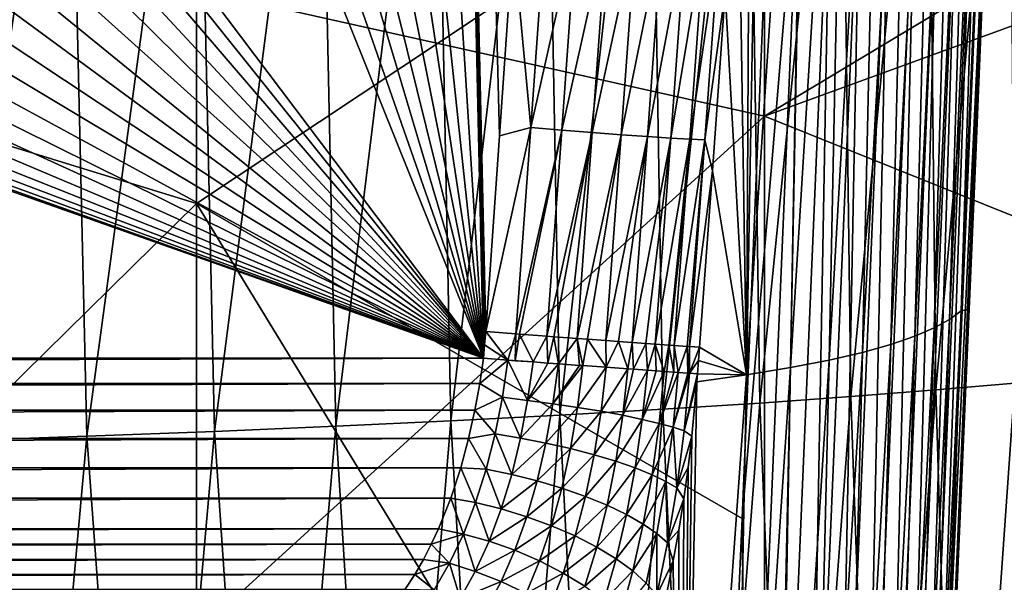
# Model space of a CAD drawing. Header units: metres. Extents: x -104 to 104, y -68 to 90.
# Tile 194 of 256: x 15.11 to 19.51, y -18.22 to -15.7. Entities that reach past the tile are written whole.
import ezdxf

# ---------------------------------------------------------------- set-up
doc = ezdxf.new("R2010")
doc.units = ezdxf.units.M
doc.layers.add('solid_FIT-BATH-153_SW0002', color=7, linetype='CONTINUOUS')

msp = doc.modelspace()

# ---------------------------------------------------------------- linework, layer by layer
at = {"layer": 'solid_FIT-BATH-153_SW0002'}
for points in [[(17.184942, -17.214111, 0.796502), (16.565042, 10.504414, 0.796502), (15.459277, 9.984397, 0.796502)], [(17.256477, -16.218454, 0.796502), (17.317226, -15.336917, 0.796502), (16.565042, 10.504414, 0.796502)], [(17.194937, -17.094278, 0.796502), (17.256477, -16.218454, 0.796502), (16.565042, 10.504414, 0.796502)], [(17.189964, -17.15394, 0.796502), (17.194937, -17.094278, 0.796502), (16.565042, 10.504414, 0.796502)], [(17.184942, -17.214111, 0.796502), (17.189964, -17.15394, 0.796502), (16.565042, 10.504414, 0.796502)], [(17.184942, -17.214111, 0.796502), (15.459277, 9.984397, 0.796502), (14.334521, 9.499496, 0.796502)], [(17.184942, -17.214111, 0.796502), (14.334521, 9.499496, 0.796502), (13.192942, 9.050648, 0.796502)], [(17.184942, -17.214111, 0.796502), (13.192942, 9.050648, 0.796502), (12.038979, 8.639775, 0.796502)], [(17.184942, -17.214111, 0.796502), (12.038979, 8.639775, 0.796502), (10.871763, 8.26669, 0.796502)], [(17.184942, -17.214111, 0.796502), (10.871763, 8.26669, 0.796502), (9.69239, 7.931559, 0.796502)], [(17.184942, -17.214111, 0.796502), (9.69239, 7.931559, 0.796502), (8.504291, 7.63539, 0.796502)], [(17.184942, -17.214111, 0.796502), (8.504291, 7.63539, 0.796502), (7.306127, 7.37792, 0.796502)], [(17.184942, -17.214111, 0.796502), (7.306127, 7.37792, 0.796502), (6.999918, -3.714088, 0.796502)], [(17.184942, -17.214111, 0.796502), (6.999918, -3.714088, 0.796502), (6.961664, -4.445391, 0.796502)], [(17.184942, -17.214111, 0.796502), (6.961664, -4.445391, 0.796502), (6.846977, -5.169706, 0.796502)], [(17.184942, -17.214111, 0.796502), (6.846977, -5.169706, 0.796502), (6.65729, -5.877312, 0.796502)], [(17.184942, -17.214111, 0.796502), (6.65729, -5.877312, 0.796502), (6.394936, -6.560861, 0.796502)], [(17.184942, -17.214111, 0.796502), (6.394936, -6.560861, 0.796502), (6.062229, -7.214024, 0.796502)], [(17.184942, -17.214111, 0.796502), (6.062229, -7.214024, 0.796502), (5.662942, -7.828754, 0.796502)], [(17.184942, -17.214111, 0.796502), (5.662942, -7.828754, 0.796502), (5.202155, -8.397757, 0.796502)], [(17.184942, -17.214111, 0.796502), (5.202155, -8.397757, 0.796502), (4.684192, -8.915861, 0.796502)], [(17.184942, -17.214111, 0.796502), (4.684192, -8.915861, 0.796502), (4.114249, -9.377369, 0.796502)], [(17.184942, -17.214111, 0.796502), (4.114249, -9.377369, 0.796502), (3.50004, -9.776173, 0.796502)], [(17.184942, -17.214111, 0.796502), (3.50004, -9.776173, 0.796502), (2.847568, -10.10871, 0.796502)], [(17.184942, -17.214111, 0.796502), (2.847568, -10.10871, 0.796502), (2.16292, -10.371561, 0.796502)], [(17.184942, -17.214111, 0.796502), (-2.162943, -10.371553, 0.796502), (-17.18494, -17.214111, 0.796502)], [(17.184942, -17.214111, 0.796502), (-1.455257, -10.561094, 0.796502), (-2.162943, -10.371553, 0.796502)], [(17.184942, -17.214111, 0.796502), (2.16292, -10.371561, 0.796502), (1.455235, -10.561099, 0.796502)], [(17.184942, -17.214111, 0.796502), (-0.732798, -10.675613, 0.796502), (-1.455257, -10.561094, 0.796502)], [(17.184942, -17.214111, 0.796502), (1.455235, -10.561099, 0.796502), (0.732782, -10.675615, 0.796502)], [(17.184942, -17.214111, 0.796502), (0, -10.714112, 0.796502), (-0.732798, -10.675613, 0.796502)], [(17.184942, -17.214111, 0.796502), (0.732782, -10.675615, 0.796502), (0, -10.714112, 0.796502)], [(18.440989, -16.131542, 15.406321), (18.440989, -11.642693, 15.538383), (14.752053, -15.308081, 15.437314)], [(18.440989, -16.131542, 15.406321), (21.515104, -14.285318, 15.458192), (18.440989, -11.642693, 15.538383)], [(15.902593, -12.101127, 12.527246), (15.901212, -16.522171, 12.396334), (12.719789, -15.540183, 12.431437)], [(18.470114, -14.814425, 12.445172), (15.901212, -16.522171, 12.396334), (15.902593, -12.101127, 12.527246)], [(19.320868, -17.002369, 10.218502), (19.496645, -12.85485, 10.309031), (19.45219, -12.888517, 9.207676)], [(19.320868, -17.002369, 10.218502), (19.357075, -16.994329, 11.352775), (19.496645, -12.85485, 10.309031)], [(19.357075, -16.994329, 11.352775), (19.386038, -16.306648, 11.375738), (19.496645, -12.85485, 10.309031)], [(19.386038, -16.306648, 11.375738), (19.44487, -14.886455, 11.421525), (19.496645, -12.85485, 10.309031)], [(19.268879, -17.040709, 9.126435), (19.45219, -12.888517, 9.207676), (19.392466, -12.921484, 8.137075)], [(19.268879, -17.040709, 9.126435), (19.320868, -17.002369, 10.218502), (19.45219, -12.888517, 9.207676)], [(19.200306, -17.078527, 8.063196), (19.392466, -12.921484, 8.137075), (19.315859, -12.953635, 7.096719)], [(19.200306, -17.078527, 8.063196), (19.268879, -17.040709, 9.126435), (19.392466, -12.921484, 8.137075)], [(19.007111, -17.152138, 6.024845), (19.221006, -12.984858, 6.087031), (19.106789, -13.015044, 5.109337)], [(19.007111, -17.152138, 6.024845), (19.113491, -17.115709, 7.028862), (19.221006, -12.984858, 6.087031)], [(19.113491, -17.115709, 7.028862), (19.315859, -12.953635, 7.096719), (19.221006, -12.984858, 6.087031)], [(19.113491, -17.115709, 7.028862), (19.200306, -17.078527, 8.063196), (19.315859, -12.953635, 7.096719)], [(18.879913, -17.187689, 5.052851), (19.106789, -13.015044, 5.109337), (18.972095, -13.044088, 4.164998)], [(18.879913, -17.187689, 5.052851), (19.007111, -17.152138, 6.024845), (19.106789, -13.015044, 5.109337)], [(18.558081, -17.25569, 3.211771), (18.815815, -13.071881, 3.255375), (18.636837, -13.098317, 2.38183)], [(18.558081, -17.25569, 3.211771), (18.730654, -17.222248, 4.11459), (18.815815, -13.071881, 3.255375)], [(18.730654, -17.222248, 4.11459), (18.972095, -13.044088, 4.164998), (18.815815, -13.071881, 3.255375)], [(18.730654, -17.222248, 4.11459), (18.879913, -17.187689, 5.052851), (18.972095, -13.044088, 4.164998)], [(18.360956, -17.287897, 2.346094), (18.636837, -13.098317, 2.38183), (18.434229, -13.129486, 1.547651)], [(18.360956, -17.287897, 2.346094), (18.558081, -17.25569, 3.211771), (18.636837, -13.098317, 2.38183)], [(18.378874, -13.953756, 1.543226), (18.360956, -17.287897, 2.346094), (18.434229, -13.129486, 1.547651)], [(19.169092, -13.781286, -4.322689), (19.531527, -13.755743, -3.719449), (19.207495, -17.355827, -3.628193)], [(19.531527, -13.755743, -3.719449), (19.561777, -17.325258, -3.008955), (19.207495, -17.355827, -3.628193)], [(18.367302, -13.829842, -5.456084), (18.781109, -13.806002, -4.901753), (18.420513, -17.414202, -4.79328)], [(18.781109, -13.806002, -4.901753), (18.827175, -17.385498, -4.223177), (18.420513, -17.414202, -4.79328)], [(18.781109, -13.806002, -4.901753), (19.169092, -13.781286, -4.322689), (18.827175, -17.385498, -4.223177)], [(19.169092, -13.781286, -4.322689), (19.207495, -17.355827, -3.628193), (18.827175, -17.385498, -4.223177)], [(17.461105, -13.874704, -6.48831), (17.927393, -13.852758, -5.985123), (17.526962, -17.468449, -5.856338)], [(17.927393, -13.852758, -5.985123), (17.987211, -17.441874, -5.337875), (17.526962, -17.468449, -5.856338)], [(17.927393, -13.852758, -5.985123), (18.367302, -13.829842, -5.456084), (17.987211, -17.441874, -5.337875)], [(18.367302, -13.829842, -5.456084), (18.420513, -17.414202, -4.79328), (17.987211, -17.441874, -5.337875)], [(16.448298, -13.91549, -7.4149), (16.968166, -13.895631, -6.965089), (16.524422, -17.518044, -6.812357)], [(16.968166, -13.895631, -6.965089), (17.039467, -17.49386, -6.34804), (16.524422, -17.518044, -6.812357)], [(16.968166, -13.895631, -6.965089), (17.461105, -13.874704, -6.48831), (17.039467, -17.49386, -6.34804)], [(17.461105, -13.874704, -6.48831), (17.526962, -17.468449, -5.856338), (17.039467, -17.49386, -6.34804)], [(14.727792, -13.968354, -8.599817), (15.327724, -13.951868, -8.232266), (14.813684, -17.582714, -8.037093)], [(15.327724, -13.951868, -8.232266), (15.411197, -17.5625, -7.656959), (14.813684, -17.582714, -8.037093)], [(15.327724, -13.951868, -8.232266), (15.901372, -13.934242, -7.837306), (15.411197, -17.5625, -7.656959)], [(15.901372, -13.934242, -7.837306), (15.981589, -17.540934, -7.248718), (15.411197, -17.5625, -7.656959)], [(15.901372, -13.934242, -7.837306), (16.448298, -13.91549, -7.4149), (15.981589, -17.540934, -7.248718)], [(16.448298, -13.91549, -7.4149), (16.524422, -17.518044, -6.812357), (15.981589, -17.540934, -7.248718)], [(18.378874, -13.953756, 1.543226), (18.322865, -14.769521, 1.538559), (18.360956, -17.287897, 2.346094)], [(18.440989, -16.131542, 15.406321), (21.487726, -15.018781, 15.435909), (21.515104, -14.285318, 15.458192)], [(18.322865, -14.769521, 1.538559), (18.266193, -15.576689, 1.533611), (18.360956, -17.287897, 2.346094)], [(18.470114, -14.814425, 12.445172), (18.341137, -17.930088, 12.346578), (15.901212, -16.522171, 12.396334)], [(18.601757, -14.818954, 12.433173), (18.341137, -17.930088, 12.346578), (18.470114, -14.814425, 12.445172)], [(18.366755, -20.3447, 12.251963), (18.341137, -17.930088, 12.346578), (18.601757, -14.818954, 12.433173)], [(18.502092, -20.347881, 12.220968), (18.366755, -20.3447, 12.251963), (18.601757, -14.818954, 12.433173)], [(18.502092, -20.347881, 12.220968), (18.601757, -14.818954, 12.433173), (18.736658, -14.823309, 12.402525)], [(18.636368, -20.350664, 12.169139), (18.502092, -20.347881, 12.220968), (18.736658, -14.823309, 12.402525)], [(18.636368, -20.350664, 12.169139), (18.736658, -14.823309, 12.402525), (18.870609, -14.827036, 12.351277)], [(18.765224, -20.352922, 12.096169), (18.636368, -20.350664, 12.169139), (18.870609, -14.827036, 12.351277)], [(18.765224, -20.352922, 12.096169), (18.870609, -14.827036, 12.351277), (18.999281, -14.829958, 12.27911)], [(18.88382, -20.354553, 12.003806), (18.765224, -20.352922, 12.096169), (18.999281, -14.829958, 12.27911)], [(18.88382, -20.354553, 12.003806), (18.999281, -14.829958, 12.27911), (19.117849, -14.83194, 12.187727)], [(18.987375, -20.355459, 11.894056), (18.88382, -20.354553, 12.003806), (19.117849, -14.83194, 12.187727)], [(18.987375, -20.355459, 11.894056), (19.117849, -14.83194, 12.187727), (19.221552, -14.83285, 12.079081)], [(19.072769, -20.355619, 11.770534), (18.987375, -20.355459, 11.894056), (19.221552, -14.83285, 12.079081)], [(19.072769, -20.355619, 11.770534), (19.221552, -14.83285, 12.079081), (19.307259, -14.832673, 11.956716)], [(19.138216, -20.355074, 11.638154), (19.072769, -20.355619, 11.770534), (19.307259, -14.832673, 11.956716)], [(19.138216, -20.355074, 11.638154), (19.307259, -14.832673, 11.956716), (19.373156, -14.831474, 11.825465)], [(19.182276, -20.353868, 11.501788), (19.138216, -20.355074, 11.638154), (19.373156, -14.831474, 11.825465)], [(19.182276, -20.353868, 11.501788), (19.417768, -14.829334, 11.69012), (19.441923, -14.826407, 11.554868)], [(19.205814, -20.352102, 11.365676), (19.182276, -20.353868, 11.501788), (19.441923, -14.826407, 11.554868)], [(19.182276, -20.353868, 11.501788), (19.373156, -14.831474, 11.825465), (19.417768, -14.829334, 11.69012)], [(19.205814, -20.352102, 11.365676), (19.441923, -14.826407, 11.554868), (19.44487, -14.886455, 11.421525)], [(19.205814, -20.352102, 11.365676), (19.44487, -14.886455, 11.421525), (19.386038, -16.306648, 11.375738)], [(18.440989, -16.131542, 15.406321), (21.399803, -17.320114, 15.36287), (21.487726, -15.018781, 15.435909)], [(17.397087, -16.181126, 0.806052), (17.461939, -15.25687, 0.806101), (17.317226, -15.336917, 0.796502)], [(17.600761, -15.270439, 0.835904), (17.461939, -15.25687, 0.806101), (17.397087, -16.181126, 0.806052)], [(17.535347, -16.193272, 0.835672), (17.600761, -15.270439, 0.835904), (17.397087, -16.181126, 0.806052)], [(17.737482, -15.282585, 0.887143), (17.600761, -15.270439, 0.835904), (17.535347, -16.193272, 0.835672)], [(18.440989, -16.131542, 15.406321), (14.752053, -15.308081, 15.437314), (14.752053, -19.485928, 15.303171)], [(17.671459, -16.204451, 0.88655), (17.737482, -15.282585, 0.887143), (17.535347, -16.193272, 0.835672)], [(17.867525, -15.2929, 0.959181), (17.737482, -15.282585, 0.887143), (17.671459, -16.204451, 0.88655)], [(17.800949, -16.214325, 0.95804), (17.867525, -15.2929, 0.959181), (17.671459, -16.204451, 0.88655)], [(17.986187, -15.301024, 1.050365), (17.867525, -15.2929, 0.959181), (17.800949, -16.214325, 0.95804)], [(17.919209, -16.222591, 1.048503), (17.986187, -15.301024, 1.050365), (17.800949, -16.214325, 0.95804)], [(18.089733, -15.306765, 1.157732), (17.986187, -15.301024, 1.050365), (17.919209, -16.222591, 1.048503)], [(18.022581, -16.229067, 1.155014), (18.089733, -15.306765, 1.157732), (17.919209, -16.222591, 1.048503)], [(18.175411, -15.310096, 1.277026), (18.089733, -15.306765, 1.157732), (18.022581, -16.229067, 1.155014)], [(18.108358, -16.233694, 1.27339), (18.175411, -15.310096, 1.277026), (18.022581, -16.229067, 1.155014)], [(18.241463, -15.311096, 1.403866), (18.175411, -15.310096, 1.277026), (18.108358, -16.233694, 1.27339)], [(18.174803, -16.236494, 1.399317), (18.241463, -15.311096, 1.403866), (18.108358, -16.233694, 1.27339)], [(18.174803, -16.236494, 1.399317), (18.266193, -15.576689, 1.533611), (18.241463, -15.311096, 1.403866)], [(17.397087, -16.181126, 0.806052), (17.317226, -15.336917, 0.796502), (17.256477, -16.218454, 0.796502)], [(15.901212, -16.522171, 12.396334), (12.718446, -19.656033, 12.298944), (12.719789, -15.540183, 12.431437)], [(18.174803, -16.236494, 1.399317), (18.208849, -16.375174, 1.528339), (18.266193, -15.576689, 1.533611)], [(18.266193, -15.576689, 1.533611), (18.208849, -16.375174, 1.528339), (18.360956, -17.287897, 2.346094)], [(18.440989, -20.484951, 15.260876), (18.440989, -16.131542, 15.406321), (14.752053, -19.485928, 15.303171)], [(18.440989, -20.484951, 15.260876), (21.399803, -17.320114, 15.36287), (18.440989, -16.131542, 15.406321)], [(17.397087, -16.181126, 0.806052), (17.256477, -16.218454, 0.796502), (17.194937, -17.094278, 0.796502)], [(17.330347, -17.104883, 0.806642), (17.397087, -16.181126, 0.806052), (17.194937, -17.094278, 0.796502)], [(17.535347, -16.193272, 0.835672), (17.397087, -16.181126, 0.806052), (17.330347, -17.104883, 0.806642)], [(17.535347, -16.193272, 0.835672), (17.330347, -17.104883, 0.806642), (17.346157, -17.106098, 0.809102)], [(17.467928, -17.115324, 0.836849), (17.535347, -16.193272, 0.835672), (17.346157, -17.106098, 0.809102)], [(17.671459, -16.204451, 0.88655), (17.535347, -16.193272, 0.835672), (17.467928, -17.115324, 0.836849)], [(17.671459, -16.204451, 0.88655), (17.467928, -17.115324, 0.836849), (17.500286, -17.117741, 0.846892)], [(17.603722, -17.125378, 0.88707), (17.671459, -16.204451, 0.88655), (17.500286, -17.117741, 0.846892)], [(17.800949, -16.214325, 0.95804), (17.671459, -16.204451, 0.88655), (17.603722, -17.125378, 0.88707)], [(17.800949, -16.214325, 0.95804), (17.603722, -17.125378, 0.88707), (17.650063, -17.128756, 0.909415)], [(17.732729, -17.134726, 0.957045), (17.800949, -16.214325, 0.95804), (17.650063, -17.128756, 0.909415)], [(17.919209, -16.222591, 1.048503), (17.800949, -16.214325, 0.95804), (17.732729, -17.134726, 0.957045)], [(17.919209, -16.222591, 1.048503), (17.732729, -17.134726, 0.957045), (17.788443, -17.138718, 0.995773)], [(17.850416, -17.143131, 1.046594), (17.919209, -16.222591, 1.048503), (17.788443, -17.138718, 0.995773)], [(18.022581, -16.229067, 1.155014), (17.919209, -16.222591, 1.048503), (17.850416, -17.143131, 1.046594)], [(18.022581, -16.229067, 1.155014), (17.850416, -17.143131, 1.046594), (17.910652, -17.147402, 1.10518)], [(17.952759, -17.150385, 1.152514), (18.022581, -16.229067, 1.155014), (17.910652, -17.147402, 1.10518)], [(18.108358, -16.233694, 1.27339), (18.022581, -16.229067, 1.155014), (17.952759, -17.150385, 1.152514)], [(18.108358, -16.233694, 1.27339), (17.952759, -17.150385, 1.152514), (18.014265, -17.154757, 1.233546)], [(18.038401, -17.156485, 1.270225), (18.108358, -16.233694, 1.27339), (18.014265, -17.154757, 1.233546)], [(18.174803, -16.236494, 1.399317), (18.108358, -16.233694, 1.27339), (18.038401, -17.156485, 1.270225)], [(18.174803, -16.236494, 1.399317), (18.038401, -17.156485, 1.270225), (18.096371, -17.160692, 1.374676)], [(18.105949, -17.161404, 1.395011), (18.174803, -16.236494, 1.399317), (18.096371, -17.160692, 1.374676)], [(18.105949, -17.161404, 1.395011), (18.208849, -16.375174, 1.528339), (18.174803, -16.236494, 1.399317)], [(19.205814, -20.352102, 11.365676), (19.386038, -16.306648, 11.375738), (19.357075, -16.994329, 11.352775)], [(18.105949, -17.161404, 1.395011), (18.150816, -17.164885, 1.522699), (18.208849, -16.375174, 1.528339)], [(18.208849, -16.375174, 1.528339), (18.150816, -17.164885, 1.522699), (18.360956, -17.287897, 2.346094)], [(15.901212, -16.522171, 12.396334), (15.899652, -20.810017, 12.252475), (12.718446, -19.656033, 12.298944)], [(18.234537, -20.343164, 12.264023), (15.899652, -20.810017, 12.252475), (15.901212, -16.522171, 12.396334)], [(18.341137, -17.930088, 12.346578), (18.234537, -20.343164, 12.264023), (15.901212, -16.522171, 12.396334)], [(19.205814, -20.352102, 11.365676), (19.357075, -16.994329, 11.352775), (19.205948, -20.454657, 11.229352)], [(19.205948, -20.454657, 11.229352), (19.357075, -16.994329, 11.352775), (19.320868, -17.002369, 10.218502)], [(19.130306, -21.126488, 10.069607), (19.320868, -17.002369, 10.218502), (19.268879, -17.040709, 9.126435)], [(19.130306, -21.126488, 10.069607), (19.173405, -21.170897, 11.20219), (19.320868, -17.002369, 10.218502)], [(19.173405, -21.170897, 11.20219), (19.205948, -20.454657, 11.229352), (19.320868, -17.002369, 10.218502)], [(18.989933, -21.204418, 7.959653), (19.200306, -17.078527, 8.063196), (19.113491, -17.115709, 7.028862)], [(18.989933, -21.204418, 7.959653), (19.06893, -21.165642, 9.001737), (19.200306, -17.078527, 8.063196)], [(19.06893, -21.165642, 9.001737), (19.268879, -17.040709, 9.126435), (19.200306, -17.078527, 8.063196)], [(19.06893, -21.165642, 9.001737), (19.130306, -21.126488, 10.069607), (19.268879, -17.040709, 9.126435)], [(17.294401, -17.222347, 0.80263), (17.194937, -17.094278, 0.796502), (17.189964, -17.15394, 0.796502)], [(17.330347, -17.104883, 0.806642), (17.194937, -17.094278, 0.796502), (17.294401, -17.222347, 0.80263)], [(17.330347, -17.104883, 0.806642), (17.294401, -17.222347, 0.80263), (17.327398, -17.224802, 0.806871)], [(17.346157, -17.106098, 0.809102), (17.330347, -17.104883, 0.806642), (17.327398, -17.224802, 0.806871)], [(17.346157, -17.106098, 0.809102), (17.327398, -17.224802, 0.806871), (17.407009, -17.230675, 0.821754)], [(17.467928, -17.115324, 0.836849), (17.346157, -17.106098, 0.809102), (17.407009, -17.230675, 0.821754)], [(17.467928, -17.115324, 0.836849), (17.407009, -17.230675, 0.821754), (17.472496, -17.235458, 0.839132)], [(17.500286, -17.117741, 0.846892), (17.467928, -17.115324, 0.836849), (17.472496, -17.235458, 0.839132)], [(17.500286, -17.117741, 0.846892), (17.472496, -17.235458, 0.839132), (17.520323, -17.23893, 0.854943)], [(17.603722, -17.125378, 0.88707), (17.500286, -17.117741, 0.846892), (17.520323, -17.23893, 0.854943)], [(17.603722, -17.125378, 0.88707), (17.520323, -17.23893, 0.854943), (17.614065, -17.245678, 0.894152)], [(17.603722, -17.125378, 0.88707), (17.614065, -17.245678, 0.894152), (17.630043, -17.246824, 0.901993)], [(17.650063, -17.128756, 0.909415), (17.603722, -17.125378, 0.88707), (17.630043, -17.246824, 0.901993)], [(18.891775, -21.242704, 6.944611), (19.113491, -17.115709, 7.028862), (19.007111, -17.152138, 6.024845)], [(18.891775, -21.242704, 6.944611), (18.989933, -21.204418, 7.959653), (19.113491, -17.115709, 7.028862)], [(17.294401, -17.222347, 0.80263), (17.189964, -17.15394, 0.796502), (17.184942, -17.214111, 0.796502)], [(17.650063, -17.128756, 0.909415), (17.630043, -17.246824, 0.901993), (17.734396, -17.254271, 0.962559)], [(17.732729, -17.134726, 0.957045), (17.650063, -17.128756, 0.909415), (17.734396, -17.254271, 0.962559)], [(17.788443, -17.138718, 0.995773), (17.732729, -17.134726, 0.957045), (17.734396, -17.254271, 0.962559)], [(17.788443, -17.138718, 0.995773), (17.734396, -17.254271, 0.962559), (17.831045, -17.261124, 1.035619)], [(17.850416, -17.143131, 1.046594), (17.788443, -17.138718, 0.995773), (17.831045, -17.261124, 1.035619)], [(17.850416, -17.143131, 1.046594), (17.831045, -17.261124, 1.035619), (17.85656, -17.262928, 1.058232)], [(17.910652, -17.147402, 1.10518), (17.850416, -17.143131, 1.046594), (17.85656, -17.262928, 1.058232)], [(17.910652, -17.147402, 1.10518), (17.85656, -17.262928, 1.058232), (17.918116, -17.267281, 1.119836)], [(17.952759, -17.150385, 1.152514), (17.910652, -17.147402, 1.10518), (17.918116, -17.267281, 1.119836)], [(17.952759, -17.150385, 1.152514), (17.918116, -17.267281, 1.119836), (17.95709, -17.270042, 1.165049)], [(17.952759, -17.150385, 1.152514), (17.95709, -17.270042, 1.165049), (17.99338, -17.272627, 1.212618)], [(18.014265, -17.154757, 1.233546), (17.952759, -17.150385, 1.152514), (17.99338, -17.272627, 1.212618)], [(18.014265, -17.154757, 1.233546), (17.99338, -17.272627, 1.212618), (18.03602, -17.275684, 1.277335)], [(18.038401, -17.156485, 1.270225), (18.014265, -17.154757, 1.233546), (18.03602, -17.275684, 1.277335)], [(18.038401, -17.156485, 1.270225), (18.03602, -17.275684, 1.277335), (18.056168, -17.277142, 1.312247)], [(18.096371, -17.160692, 1.374676), (18.038401, -17.156485, 1.270225), (18.056168, -17.277142, 1.312247)], [(18.096371, -17.160692, 1.374676), (18.056168, -17.277142, 1.312247), (18.098459, -17.280252, 1.39851)], [(18.105949, -17.161404, 1.395011), (18.096371, -17.160692, 1.374676), (18.098459, -17.280252, 1.39851)], [(18.105949, -17.161404, 1.395011), (18.098459, -17.280252, 1.39851), (18.105833, -17.280807, 1.416)], [(18.105949, -17.161404, 1.395011), (18.105833, -17.280807, 1.416), (18.150816, -17.164885, 1.522699)], [(18.150816, -17.164885, 1.522699), (18.105833, -17.280807, 1.416), (18.14629, -17.224405, 1.521915)], [(18.150816, -17.164885, 1.522699), (18.14629, -17.224405, 1.521915), (18.360956, -17.287897, 2.346094)], [(18.773092, -21.28038, 5.958608), (19.007111, -17.152138, 6.024845), (18.879913, -17.187689, 5.052851)], [(18.773092, -21.28038, 5.958608), (18.891775, -21.242704, 6.944611), (19.007111, -17.152138, 6.024845)], [(-17.168554, -17.326817, 0.792262), (17.184942, -17.214111, 0.796502), (-17.18494, -17.214111, 0.796502)], [(17.168552, -17.326832, 0.79226), (17.184942, -17.214111, 0.796502), (-17.168554, -17.326817, 0.792262)], [(17.294401, -17.222347, 0.80263), (17.184942, -17.214111, 0.796502), (17.168552, -17.326832, 0.79226)], [(18.632517, -21.317322, 5.003657), (18.879913, -17.187689, 5.052851), (18.730654, -17.222248, 4.11459)], [(18.632517, -21.317322, 5.003657), (18.773092, -21.28038, 5.958608), (18.879913, -17.187689, 5.052851)], [(17.294401, -17.222347, 0.80263), (17.168552, -17.326832, 0.79226), (17.269394, -17.388411, 0.792525)], [(17.294401, -17.222347, 0.80263), (17.269394, -17.388411, 0.792525), (17.38266, -17.402227, 0.810457)], [(17.294401, -17.222347, 0.80263), (17.38266, -17.402227, 0.810457), (17.407009, -17.230675, 0.821754)], [(17.327398, -17.224802, 0.806871), (17.294401, -17.222347, 0.80263), (17.407009, -17.230675, 0.821754)], [(17.472496, -17.235458, 0.839132), (17.407009, -17.230675, 0.821754), (17.38266, -17.402227, 0.810457)], [(17.472496, -17.235458, 0.839132), (17.38266, -17.402227, 0.810457), (17.520323, -17.23893, 0.854943)], [(17.38266, -17.402227, 0.810457), (17.495665, -17.417467, 0.842245), (17.520323, -17.23893, 0.854943)], [(17.614065, -17.245678, 0.894152), (17.520323, -17.23893, 0.854943), (17.495665, -17.417467, 0.842245)], [(17.614065, -17.245678, 0.894152), (17.495665, -17.417467, 0.842245), (17.630043, -17.246824, 0.901993)], [(17.495665, -17.417467, 0.842245), (17.605968, -17.433935, 0.888262), (17.630043, -17.246824, 0.901993)], [(17.630043, -17.246824, 0.901993), (17.605968, -17.433935, 0.888262), (17.734396, -17.254271, 0.962559)], [(17.605968, -17.433935, 0.888262), (17.710901, -17.451323, 0.948029), (17.734396, -17.254271, 0.962559)], [(17.734396, -17.254271, 0.962559), (17.710901, -17.451323, 0.948029), (17.831045, -17.261124, 1.035619)], [(18.14629, -17.224405, 1.521915), (18.105833, -17.280807, 1.416), (18.142288, -17.283649, 1.520992)], [(18.14629, -17.224405, 1.521915), (18.142288, -17.283649, 1.520992), (18.360956, -17.287897, 2.346094)], [(18.280235, -21.388519, 3.194966), (18.558081, -17.25569, 3.211771), (18.360956, -17.287897, 2.346094)], [(18.280235, -21.388519, 3.194966), (18.468685, -21.353409, 4.081772), (18.558081, -17.25569, 3.211771)], [(18.468685, -21.353409, 4.081772), (18.730654, -17.222248, 4.11459), (18.558081, -17.25569, 3.211771)], [(18.468685, -21.353409, 4.081772), (18.632517, -21.317322, 5.003657), (18.730654, -17.222248, 4.11459)], [(17.710901, -17.451323, 0.948029), (17.807966, -17.469267, 1.02049), (17.831045, -17.261124, 1.035619)], [(17.85656, -17.262928, 1.058232), (17.831045, -17.261124, 1.035619), (17.807966, -17.469267, 1.02049)], [(17.85656, -17.262928, 1.058232), (17.807966, -17.469267, 1.02049), (17.918116, -17.267281, 1.119836)], [(17.807966, -17.469267, 1.02049), (17.895023, -17.487391, 1.104045), (17.918116, -17.267281, 1.119836)], [(17.95709, -17.270042, 1.165049), (17.918116, -17.267281, 1.119836), (17.895023, -17.487391, 1.104045)], [(17.95709, -17.270042, 1.165049), (17.895023, -17.487391, 1.104045), (17.99338, -17.272627, 1.212618)], [(17.895023, -17.487391, 1.104045), (17.970352, -17.50531, 1.196605), (17.99338, -17.272627, 1.212618)], [(18.03602, -17.275684, 1.277335), (17.99338, -17.272627, 1.212618), (17.970352, -17.50531, 1.196605)], [(18.03602, -17.275684, 1.277335), (17.970352, -17.50531, 1.196605), (18.056168, -17.277142, 1.312247)], [(17.970352, -17.50531, 1.196605), (18.032738, -17.522654, 1.295748), (18.056168, -17.277142, 1.312247)], [(18.098459, -17.280252, 1.39851), (18.056168, -17.277142, 1.312247), (18.032738, -17.522654, 1.295748)], [(18.098459, -17.280252, 1.39851), (18.032738, -17.522654, 1.295748), (18.105833, -17.280807, 1.416)], [(18.032738, -17.522654, 1.295748), (18.08185, -17.539131, 1.399033), (18.105833, -17.280807, 1.416)], [(18.066076, -21.422552, 2.345095), (18.360956, -17.287897, 2.346094), (18.139139, -17.318792, 1.520819)], [(18.066076, -21.422552, 2.345095), (18.280235, -21.388519, 3.194966), (18.360956, -17.287897, 2.346094)], [(18.142288, -17.283649, 1.520992), (18.105833, -17.280807, 1.416), (18.08185, -17.539131, 1.399033)], [(18.139139, -17.318792, 1.520819), (18.142288, -17.283649, 1.520992), (18.08185, -17.539131, 1.399033)], [(18.360956, -17.287897, 2.346094), (18.142288, -17.283649, 1.520992), (18.139139, -17.318792, 1.520819)], [(17.168552, -17.326832, 0.79226), (-17.168554, -17.326817, 0.792262), (-17.146593, -17.446564, 0.778381)], [(17.146585, -17.446594, 0.778376), (17.168552, -17.326832, 0.79226), (-17.146593, -17.446564, 0.778381)], [(17.269394, -17.388411, 0.792525), (17.168552, -17.326832, 0.79226), (17.146585, -17.446594, 0.778376)], [(18.066076, -21.422552, 2.345095), (18.139139, -17.318792, 1.520819), (18.116331, -17.562922, 1.503421)], [(18.116331, -17.562922, 1.503421), (18.139139, -17.318792, 1.520819), (18.08185, -17.539131, 1.399033)], [(18.440989, -20.484951, 15.260876), (21.309696, -19.605165, 15.285468), (21.399803, -17.320114, 15.36287)], [(19.207495, -17.355827, -3.628193), (19.561777, -17.325258, -3.008955), (19.312412, -20.862516, -2.789023)], [(19.561777, -17.325258, -3.008955), (19.648464, -20.829128, -2.154675), (19.312412, -20.862516, -2.789023)], [(17.269394, -17.388411, 0.792525), (17.146585, -17.446594, 0.778376), (17.237417, -17.552002, 0.764437)], [(17.269394, -17.388411, 0.792525), (17.237417, -17.552002, 0.764437), (17.351, -17.571121, 0.780293)], [(17.269394, -17.388411, 0.792525), (17.351, -17.571121, 0.780293), (17.38266, -17.402227, 0.810457)], [(18.420513, -17.414202, -4.79328), (18.827175, -17.385498, -4.223177), (18.562696, -20.926588, -3.986459)], [(18.827175, -17.385498, -4.223177), (18.950605, -20.895029, -3.39985), (18.562696, -20.926588, -3.986459)], [(18.827175, -17.385498, -4.223177), (19.207495, -17.355827, -3.628193), (18.950605, -20.895029, -3.39985)], [(19.207495, -17.355827, -3.628193), (19.312412, -20.862516, -2.789023), (18.950605, -20.895029, -3.39985)], [(17.38266, -17.402227, 0.810457), (17.351, -17.571121, 0.780293), (17.495665, -17.417467, 0.842245)], [(17.351, -17.571121, 0.780293), (17.4643, -17.593281, 0.809924), (17.495665, -17.417467, 0.842245)], [(17.495665, -17.417467, 0.842245), (17.4643, -17.593281, 0.809924), (17.605968, -17.433935, 0.888262)], [(17.4643, -17.593281, 0.809924), (17.574842, -17.618227, 0.853758), (17.605968, -17.433935, 0.888262)], [(17.605968, -17.433935, 0.888262), (17.574842, -17.618227, 0.853758), (17.710901, -17.451323, 0.948029)], [(17.987211, -17.441874, -5.337875), (18.420513, -17.414202, -4.79328), (18.148365, -20.957119, -4.548164)], [(18.420513, -17.414202, -4.79328), (18.562696, -20.926588, -3.986459), (18.148365, -20.957119, -4.548164)], [(17.146585, -17.446594, 0.778376), (-17.146593, -17.446564, 0.778381), (-17.118792, -17.572454, 0.75307)], [(17.118782, -17.5725, 0.753058), (17.146585, -17.446594, 0.778376), (-17.118792, -17.572454, 0.75307)], [(17.039467, -17.49386, -6.34804), (17.526962, -17.468449, -5.856338), (17.239155, -21.014784, -5.594127)], [(17.237417, -17.552002, 0.764437), (17.146585, -17.446594, 0.778376), (17.118782, -17.5725, 0.753058)], [(17.526962, -17.468449, -5.856338), (17.707293, -20.986542, -5.084282), (17.239155, -21.014784, -5.594127)], [(17.526962, -17.468449, -5.856338), (17.987211, -17.441874, -5.337875), (17.707293, -20.986542, -5.084282)], [(17.574842, -17.618227, 0.853758), (17.679911, -17.645483, 0.911367), (17.710901, -17.451323, 0.948029)], [(17.710901, -17.451323, 0.948029), (17.679911, -17.645483, 0.911367), (17.807966, -17.469267, 1.02049)], [(17.679911, -17.645483, 0.911367), (17.776972, -17.674456, 0.981737), (17.807966, -17.469267, 1.02049)], [(17.987211, -17.441874, -5.337875), (18.148365, -20.957119, -4.548164), (17.707293, -20.986542, -5.084282)], [(17.807966, -17.469267, 1.02049), (17.776972, -17.674456, 0.981737), (17.895023, -17.487391, 1.104045)], [(15.981589, -17.540934, -7.248718), (16.524422, -17.518044, -6.812357), (16.220415, -21.067415, -6.532257)], [(16.524422, -17.518044, -6.812357), (16.743637, -21.041767, -6.077013), (16.220415, -21.067415, -6.532257)], [(16.524422, -17.518044, -6.812357), (17.039467, -17.49386, -6.34804), (16.743637, -21.041767, -6.077013)], [(17.039467, -17.49386, -6.34804), (17.239155, -21.014784, -5.594127), (16.743637, -21.041767, -6.077013)], [(17.776972, -17.674456, 0.981737), (17.863861, -17.704485, 1.063302), (17.895023, -17.487391, 1.104045)], [(17.895023, -17.487391, 1.104045), (17.863861, -17.704485, 1.063302), (17.970352, -17.50531, 1.196605)], [(17.863861, -17.704485, 1.063302), (17.938839, -17.734867, 1.153994), (17.970352, -17.50531, 1.196605)], [(17.970352, -17.50531, 1.196605), (17.938839, -17.734867, 1.153994), (18.032738, -17.522654, 1.295748)], [(17.938839, -17.734867, 1.153994), (18.0007, -17.764889, 1.251399), (18.032738, -17.522654, 1.295748)], [(18.032738, -17.522654, 1.295748), (18.0007, -17.764889, 1.251399), (18.049135, -17.793962, 1.35308)], [(18.032738, -17.522654, 1.295748), (18.049135, -17.793962, 1.35308), (18.08185, -17.539131, 1.399033)], [(14.813684, -17.582714, -8.037093), (15.411197, -17.5625, -7.656959), (15.090976, -21.114491, -7.358336)], [(15.411197, -17.5625, -7.656959), (15.669405, -21.091667, -6.959385), (15.090976, -21.114491, -7.358336)], [(15.411197, -17.5625, -7.656959), (15.981589, -17.540934, -7.248718), (15.669405, -21.091667, -6.959385)], [(15.981589, -17.540934, -7.248718), (16.220415, -21.067415, -6.532257), (15.669405, -21.091667, -6.959385)], [(17.237417, -17.552002, 0.764437), (17.118782, -17.5725, 0.753058), (17.197517, -17.709688, 0.719019)], [(17.237417, -17.552002, 0.764437), (17.197517, -17.709688, 0.719019), (17.311483, -17.733721, 0.731933)], [(17.237417, -17.552002, 0.764437), (17.311483, -17.733721, 0.731933), (17.351, -17.571121, 0.780293)], [(18.116331, -17.562922, 1.503421), (18.08185, -17.539131, 1.399033), (18.049135, -17.793962, 1.35308)], [(18.099737, -17.702499, 1.481605), (18.116331, -17.562922, 1.503421), (18.049135, -17.793962, 1.35308)], [(18.066076, -21.422552, 2.345095), (18.116331, -17.562922, 1.503421), (18.099737, -17.702499, 1.481605)], [(17.118782, -17.5725, 0.753058), (-17.118792, -17.572454, 0.75307), (-17.0835, -17.703829, 0.714309)], [(17.083481, -17.70389, 0.714288), (17.118782, -17.5725, 0.753058), (-17.0835, -17.703829, 0.714309)], [(17.197517, -17.709688, 0.719019), (17.118782, -17.5725, 0.753058), (17.083481, -17.70389, 0.714288)], [(17.351, -17.571121, 0.780293), (17.311483, -17.733721, 0.731933), (17.4643, -17.593281, 0.809924)], [(17.311483, -17.733721, 0.731933), (17.425146, -17.762398, 0.758424), (17.4643, -17.593281, 0.809924)], [(17.4643, -17.593281, 0.809924), (17.425146, -17.762398, 0.758424), (17.574842, -17.618227, 0.853758)], [(17.425146, -17.762398, 0.758424), (17.535984, -17.79542, 0.798988), (17.574842, -17.618227, 0.853758)], [(17.574842, -17.618227, 0.853758), (17.535984, -17.79542, 0.798988), (17.679911, -17.645483, 0.911367)], [(17.535984, -17.79542, 0.798988), (17.64122, -17.832157, 0.853268), (17.679911, -17.645483, 0.911367)], [(17.679911, -17.645483, 0.911367), (17.64122, -17.832157, 0.853268), (17.776972, -17.674456, 0.981737)], [(17.64122, -17.832157, 0.853268), (17.738279, -17.87179, 0.920317), (17.776972, -17.674456, 0.981737)], [(17.776972, -17.674456, 0.981737), (17.738279, -17.87179, 0.920317), (17.863861, -17.704485, 1.063302)], [(17.083481, -17.70389, 0.714288), (-17.0835, -17.703829, 0.714309), (-17.038921, -17.839209, 0.660046)], [(17.038893, -17.839287, 0.66001), (17.083481, -17.70389, 0.714288), (-17.038921, -17.839209, 0.660046)], [(17.150063, -17.859467, 0.657721), (17.083481, -17.70389, 0.714288), (17.038893, -17.839287, 0.66001)], [(17.197517, -17.709688, 0.719019), (17.083481, -17.70389, 0.714288), (17.150063, -17.859467, 0.657721)], [(17.197517, -17.709688, 0.719019), (17.150063, -17.859467, 0.657721), (17.264456, -17.888046, 0.66691)], [(17.197517, -17.709688, 0.719019), (17.264456, -17.888046, 0.66691), (17.311483, -17.733721, 0.731933)], [(17.311483, -17.733721, 0.731933), (17.264456, -17.888046, 0.66691), (17.425146, -17.762398, 0.758424)], [(17.738279, -17.87179, 0.920317), (17.824955, -17.913385, 0.998619), (17.863861, -17.704485, 1.063302)], [(17.863861, -17.704485, 1.063302), (17.824955, -17.913385, 0.998619), (17.938839, -17.734867, 1.153994)], [(17.824955, -17.913385, 0.998619), (17.899498, -17.955921, 1.08615), (17.938839, -17.734867, 1.153994)], [(17.938839, -17.734867, 1.153994), (17.899498, -17.955921, 1.08615), (18.0007, -17.764889, 1.251399)], [(18.080494, -17.84272, 1.451333), (18.099737, -17.702499, 1.481605), (18.049135, -17.793962, 1.35308)], [(18.066076, -21.422552, 2.345095), (18.099737, -17.702499, 1.481605), (18.080494, -17.84272, 1.451333)], [(17.264456, -17.888046, 0.66691), (17.37854, -17.922773, 0.689383), (17.425146, -17.762398, 0.758424)], [(17.425146, -17.762398, 0.758424), (17.37854, -17.922773, 0.689383), (17.535984, -17.79542, 0.798988)], [(17.899498, -17.955921, 1.08615), (17.960701, -17.998346, 1.180527), (18.0007, -17.764889, 1.251399)], [(18.0007, -17.764889, 1.251399), (17.960701, -17.998346, 1.180527), (18.008284, -18.039772, 1.279331)], [(18.0007, -17.764889, 1.251399), (18.008284, -18.039772, 1.279331), (18.049135, -17.793962, 1.35308)], [(17.37854, -17.922773, 0.689383), (17.489731, -17.963339, 0.725705), (17.535984, -17.79542, 0.798988)], [(17.535984, -17.79542, 0.798988), (17.489731, -17.963339, 0.725705), (17.64122, -17.832157, 0.853268)], [(18.080494, -17.84272, 1.451333), (18.049135, -17.793962, 1.35308), (18.008284, -18.039772, 1.279331)], [(17.038893, -17.839287, 0.66001), (-17.038921, -17.839209, 0.660046), (-16.983795, -17.97658, 0.588261)], [(16.983753, -17.976675, 0.588205), (17.038893, -17.839287, 0.66001), (-16.983795, -17.97658, 0.588261)], [(17.095276, -18.000191, 0.581845), (17.038893, -17.839287, 0.66001), (16.983753, -17.976675, 0.588205)], [(17.150063, -17.859467, 0.657721), (17.038893, -17.839287, 0.66001), (17.095276, -18.000191, 0.581845)], [(17.150063, -17.859467, 0.657721), (17.095276, -18.000191, 0.581845), (17.210135, -18.032885, 0.586566)], [(17.150063, -17.859467, 0.657721), (17.210135, -18.032885, 0.586566), (17.264456, -17.888046, 0.66691)], [(17.489731, -17.963339, 0.725705), (17.595181, -18.008982, 0.775605), (17.64122, -17.832157, 0.853268)], [(17.64122, -17.832157, 0.853268), (17.595181, -18.008982, 0.775605), (17.738279, -17.87179, 0.920317)], [(17.595181, -18.008982, 0.775605), (17.692247, -18.058697, 0.838214), (17.738279, -17.87179, 0.920317)], [(17.738279, -17.87179, 0.920317), (17.692247, -18.058697, 0.838214), (17.824955, -17.913385, 0.998619)], [(18.058586, -17.982594, 1.412539), (18.080494, -17.84272, 1.451333), (18.008284, -18.039772, 1.279331)], [(18.066076, -21.422552, 2.345095), (18.080494, -17.84272, 1.451333), (18.058586, -17.982594, 1.412539)], [(17.264456, -17.888046, 0.66691), (17.210135, -18.032885, 0.586566), (17.37854, -17.922773, 0.689383)], [(17.692247, -18.058697, 0.838214), (17.778685, -18.111303, 0.912086), (17.824955, -17.913385, 0.998619)], [(17.824955, -17.913385, 0.998619), (17.778685, -18.111303, 0.912086), (17.899498, -17.955921, 1.08615)], [(17.210135, -18.032885, 0.586566), (17.324686, -18.073175, 0.604169), (17.37854, -17.922773, 0.689383)], [(17.37854, -17.922773, 0.689383), (17.324686, -18.073175, 0.604169), (17.489731, -17.963339, 0.725705)], [(17.324686, -18.073175, 0.604169), (17.436272, -18.120756, 0.635304), (17.489731, -17.963339, 0.725705)], [(17.489731, -17.963339, 0.725705), (17.436272, -18.120756, 0.635304), (17.595181, -18.008982, 0.775605)], [(17.778685, -18.111303, 0.912086), (17.852709, -18.165487, 0.995253), (17.899498, -17.955921, 1.08615)], [(17.899498, -17.955921, 1.08615), (17.852709, -18.165487, 0.995253), (17.960701, -17.998346, 1.180527)], [(18.366755, -20.3447, 12.251963), (18.234537, -20.343164, 12.264023), (18.341137, -17.930088, 12.346578)], [(16.983753, -17.976675, 0.588205), (-16.983795, -17.97658, 0.588261), (-16.951534, -18.045383, 0.545096)], [(16.951485, -18.045485, 0.545029), (16.983753, -17.976675, 0.588205), (-16.951534, -18.045383, 0.545096)], [(17.095276, -18.000191, 0.581845), (16.983753, -17.976675, 0.588205), (16.951485, -18.045485, 0.545029)], [(17.095276, -18.000191, 0.581845), (16.951485, -18.045485, 0.545029), (17.033329, -18.130775, 0.492605)], [(17.095276, -18.000191, 0.581845), (17.033329, -18.130775, 0.492605), (17.148634, -18.167166, 0.492061)], [(17.095276, -18.000191, 0.581845), (17.148634, -18.167166, 0.492061), (17.210135, -18.032885, 0.586566)], [(17.852709, -18.165487, 0.995253), (17.913116, -18.219883, 1.085381), (17.960701, -17.998346, 1.180527)], [(17.960701, -17.998346, 1.180527), (17.913116, -18.219883, 1.085381), (17.959656, -18.273317, 1.180084)], [(17.960701, -17.998346, 1.180527), (17.959656, -18.273317, 1.180084), (18.008284, -18.039772, 1.279331)], [(18.034016, -18.120241, 1.365036), (18.058586, -17.982594, 1.412539), (18.008284, -18.039772, 1.279331)], [(18.066076, -21.422552, 2.345095), (18.058586, -17.982594, 1.412539), (18.034016, -18.120241, 1.365036)], [(16.951485, -18.045485, 0.545029), (-16.951534, -18.045383, 0.545096), (-16.91637, -18.113686, 0.496822)], [(16.916313, -18.113791, 0.496743), (16.951485, -18.045485, 0.545029), (-16.91637, -18.113686, 0.496822)], [(17.033329, -18.130775, 0.492605), (16.951485, -18.045485, 0.545029), (16.916313, -18.113791, 0.496743)], [(17.210135, -18.032885, 0.586566), (17.148634, -18.167166, 0.492061), (17.324686, -18.073175, 0.604169)], [(17.436272, -18.120756, 0.635304), (17.541958, -18.174759, 0.679802), (17.595181, -18.008982, 0.775605)], [(17.595181, -18.008982, 0.775605), (17.541958, -18.174759, 0.679802), (17.692247, -18.058697, 0.838214)], [(18.034016, -18.120241, 1.365036), (18.008284, -18.039772, 1.279331), (17.959656, -18.273317, 1.180084)], [(17.148634, -18.167166, 0.492061), (17.263641, -18.212601, 0.503887), (17.324686, -18.073175, 0.604169)], [(17.324686, -18.073175, 0.604169), (17.263641, -18.212601, 0.503887), (17.436272, -18.120756, 0.635304)], [(17.541958, -18.174759, 0.679802), (17.63903, -18.234001, 0.736895), (17.692247, -18.058697, 0.838214)], [(17.692247, -18.058697, 0.838214), (17.63903, -18.234001, 0.736895), (17.778685, -18.111303, 0.912086)], [(16.916313, -18.113791, 0.496743), (-16.91637, -18.113686, 0.496822), (-16.877701, -18.181129, 0.443182)], [(16.877636, -18.181238, 0.443091), (16.916313, -18.113791, 0.496743), (-16.877701, -18.181129, 0.443182)], [(17.033329, -18.130775, 0.492605), (16.916313, -18.113791, 0.496743), (16.877636, -18.181238, 0.443091)], [(17.033329, -18.130775, 0.492605), (16.877636, -18.181238, 0.443091), (16.964523, -18.249876, 0.391505)], [(17.033329, -18.130775, 0.492605), (16.964523, -18.249876, 0.391505), (17.080357, -18.289255, 0.385125)], [(17.033329, -18.130775, 0.492605), (17.080357, -18.289255, 0.385125), (17.148634, -18.167166, 0.492061)], [(17.263641, -18.212601, 0.503887), (17.375612, -18.266768, 0.528841), (17.436272, -18.120756, 0.635304)], [(17.436272, -18.120756, 0.635304), (17.375612, -18.266768, 0.528841), (17.541958, -18.174759, 0.679802)], [(17.63903, -18.234001, 0.736895), (17.725176, -18.297066, 0.805227), (17.778685, -18.111303, 0.912086)], [(17.778685, -18.111303, 0.912086), (17.725176, -18.297066, 0.805227), (17.852709, -18.165487, 0.995253)], [(18.006695, -18.256104, 1.308952), (18.034016, -18.120241, 1.365036), (17.959656, -18.273317, 1.180084)], [(18.066076, -21.422552, 2.345095), (18.034016, -18.120241, 1.365036), (18.006695, -18.256104, 1.308952)], [(16.877636, -18.181238, 0.443091), (-16.877701, -18.181129, 0.443182), (-16.834917, -18.247356, 0.383887)], [(16.834841, -18.247467, 0.383782), (16.877636, -18.181238, 0.443091), (-16.834917, -18.247356, 0.383887)], [(16.964523, -18.249876, 0.391505), (16.877636, -18.181238, 0.443091), (16.834841, -18.247467, 0.383782)], [(17.148634, -18.167166, 0.492061), (17.080357, -18.289255, 0.385125), (17.263641, -18.212601, 0.503887)], [(17.375612, -18.266768, 0.528841), (17.481514, -18.328684, 0.56689), (17.541958, -18.174759, 0.679802)], [(17.541958, -18.174759, 0.679802), (17.481514, -18.328684, 0.56689), (17.63903, -18.234001, 0.736895)], [(17.725176, -18.297066, 0.805227), (17.79859, -18.362356, 0.88291), (17.852709, -18.165487, 0.995253)], [(17.852709, -18.165487, 0.995253), (17.79859, -18.362356, 0.88291), (17.913116, -18.219883, 1.085381)], [(17.080357, -18.289255, 0.385125), (17.195894, -18.339148, 0.390475), (17.263641, -18.212601, 0.503887)], [(17.263641, -18.212601, 0.503887), (17.195894, -18.339148, 0.390475), (17.375612, -18.266768, 0.528841)]]:
    msp.add_3dface(points, dxfattribs=at)

doc.saveas('drawing.dxf')
